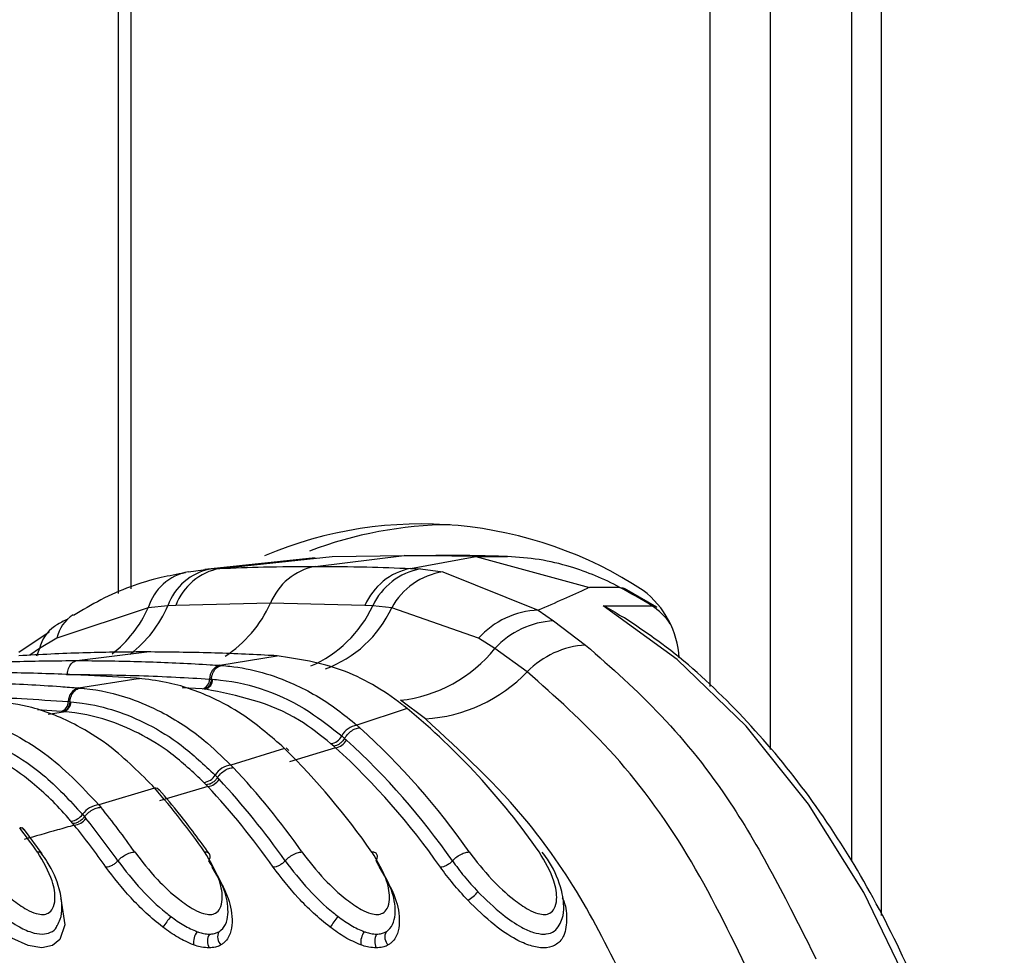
# Model space of a CAD drawing. Header units: millimetres. Extents: x 20 to 19889, y 40 to 15516.
# Tile 26 of 115: x 6806 to 6852, y 5895 to 5938. Entities that reach past the tile are written whole.
import ezdxf

# ---------------------------------------------------------------- set-up
doc = ezdxf.new("R2010")
doc.units = ezdxf.units.MM
doc.header["$LTSCALE"] = 2

msp = doc.modelspace()

# ---------------------------------------------------------------- linework, layer by layer
at = {"color": 7, "linetype": 'Continuous', "lineweight": 25}
for p, q in [((6810.595, 6410.022), (6810.595, 5911.6)), ((6844.694, 6410.022), (6844.694, 5899.184)), ((6815.312, 5912.76), (6820.548, 5913.313)), ((6819.754, 5912.856), (6823.884, 5913.367)), ((6820.548, 5913.313), (6823.884, 5913.367)), ((6827.22, 5913.313), (6823.884, 5913.367)), ((6823.884, 5913.367), (6825.36, 5913.367)), ((6824.191, 5912.76), (6827.22, 5913.313)), ((6827.22, 5913.313), (6832.506, 5911.88)), ((6827.22, 5913.313), (6828.696, 5913.313)), ((6819.744, 5913.258), (6814.622, 5912.707)), ((6813.863, 5912.599), (6814.885, 5912.734)), ((6814.885, 5912.734), (6815.312, 5912.76)), ((6824.191, 5912.76), (6824.646, 5912.734)), ((6824.646, 5912.734), (6825.694, 5912.599)), ((6825.694, 5912.599), (6830.129, 5910.819)), ((6833.921, 5911.88), (6832.506, 5911.88)), ((6835.646, 5910.96), (6834.142, 5911.826)), ((6812.9, 5911.022), (6811.988, 5910.932)), ((6813.267, 5911.043), (6812.9, 5911.022)), ((6817.67, 5911.138), (6813.267, 5911.043)), ((6822.067, 5911.043), (6817.67, 5911.138)), ((6822.429, 5911.022), (6822.067, 5911.043)), ((6823.31, 5910.932), (6822.429, 5911.022)), ((6833.14, 5911.026), (6835.403, 5911.026)), ((6811.988, 5910.932), (6807.736, 5909.515)), ((6827.349, 5909.515), (6823.31, 5910.932)), ((6830.129, 5910.819), (6830.841, 5910.323)), ((6830.841, 5910.323), (6832.329, 5909.2)), ((6807.383, 5909.804), (6805.974, 5908.847)), ((6807.736, 5909.515), (6806.932, 5909.041)), ((6828.114, 5909.041), (6827.349, 5909.515)), ((6808.672, 5908.474), (6811.928, 5908.877)), ((6829.614, 5907.955), (6828.114, 5909.041)), ((6815.311, 5908.256), (6817.988, 5908.696)), ((6817.988, 5908.696), (6817.894, 5908.701)), ((6815.311, 5908.256), (6815.398, 5908.25)), ((6808.745, 5907.207), (6811.52, 5907.646)), ((6811.52, 5907.646), (6811.441, 5907.652)), ((6811.587, 5907.643), (6811.509, 5907.649)), ((6811.52, 5907.646), (6811.588, 5907.648)), ((6814.839, 5907.616), (6814.925, 5907.61)), ((6814.925, 5907.61), (6814.982, 5907.606)), ((6808.745, 5907.207), (6808.82, 5907.201)), ((6814.588, 5907.153), (6814.503, 5907.158)), ((6814.646, 5907.149), (6814.589, 5907.153)), ((6808.27, 5906.567), (6808.342, 5906.561)), ((6808.343, 5906.561), (6808.391, 5906.557)), ((6824.877, 5905.765), (6823.715, 5906.629)), ((6808.003, 5906.104), (6807.931, 5906.11)), ((6808.053, 5906.1), (6808.003, 5906.104)), ((6824.035, 5906.241), (6821.693, 5905.468)), ((6824.035, 5906.241), (6823.886, 5906.359)), ((6821.693, 5905.468), (6821.826, 5905.35)), ((6820.613, 5904.504), (6820.487, 5904.613)), ((6820.987, 5904.971), (6821.117, 5904.857)), ((6821.117, 5904.857), (6821.206, 5904.777)), ((6818.323, 5904.392), (6815.832, 5903.619)), ((6818.323, 5904.392), (6818.2, 5904.511)), ((6818.523, 5904.302), (6818.398, 5904.421)), ((6820.699, 5904.426), (6818.557, 5903.764)), ((6820.699, 5904.426), (6820.613, 5904.504)), ((6815.832, 5903.619), (6815.944, 5903.502)), ((6814.685, 5902.699), (6814.579, 5902.81)), ((6815.098, 5903.149), (6815.208, 5903.035)), ((6815.208, 5903.035), (6815.283, 5902.955)), ((6812.286, 5902.545), (6809.687, 5901.774)), ((6812.286, 5902.545), (6812.181, 5902.664)), ((6812.494, 5902.448), (6812.387, 5902.566)), ((6814.757, 5902.623), (6812.507, 5901.962)), ((6814.757, 5902.623), (6814.685, 5902.699)), ((6809.687, 5901.774), (6809.783, 5901.657)), ((6808.485, 5900.899), (6808.393, 5901.01)), ((6808.93, 5901.33), (6809.025, 5901.216)), ((6809.025, 5901.216), (6809.09, 5901.136)), ((6806.22, 5900.6), (6806.128, 5900.719)), ((6807.054, 5899.486), (6806.229, 5900.614)), ((6808.548, 5900.822), (6808.485, 5900.899))]:
    msp.add_line(p, q, dxfattribs=at)
at = {"color": 8, "linetype": 'Continuous', "lineweight": 25}
for p, q in [((6811.181, 6410.022), (6811.181, 5911.816)), ((6838.124, 5907.269), (6838.124, 6410.022)), ((6840.915, 6410.022), (6840.915, 5904.336)), ((6846.078, 6410.022), (6846.078, 5896.619)), ((6806.932, 5909.041), (6806.476, 5908.724)), ((6806.932, 5909.041), (6806.792, 5908.677)), ((6808.183, 5907.832), (6808.222, 5907.832)), ((6814.503, 5907.158), (6813.56, 5907.213)), ((6807.931, 5906.11), (6806.844, 5906.182)), ((6807.33, 5905.988), (6808.053, 5906.1))]:
    msp.add_line(p, q, dxfattribs=at)
at = {"color": 7, "linetype": 'Continuous', "lineweight": 25, "flags": 128}
for points in [[(6833.921, 5911.88), (6834.054, 5911.862), (6834.142, 5911.826)], [(6851.448, 5877.813), (6850.572, 5883.154), (6849.235, 5888.301), (6847.458, 5893.174), (6845.269, 5897.699), (6842.7, 5901.806), (6839.792, 5905.432), (6836.589, 5908.521), (6833.14, 5911.026)]]:
    msp.add_lwpolyline(points, dxfattribs=at)
at = {"color": 8, "linetype": 'Continuous', "lineweight": 25, "flags": 128}
for points in [[(6835.403, 5911.026), (6835.536, 5911.008), (6835.646, 5910.96)], [(6807.914, 5897.427), (6807.929, 5897.399), (6808.102, 5896.19), (6807.875, 5895.514), (6807.533, 5895.225), (6807.038, 5895.12), (6806.41, 5895.228), (6805.643, 5895.578), (6804.641, 5896.281), (6803.431, 5897.42), (6802.242, 5898.872), (6802.242, 5898.872)]]:
    msp.add_lwpolyline(points, dxfattribs=at)
at = {"color": 7, "linetype": 'Continuous', "lineweight": 25}
for centre, radius, start, end in [((6824.69, 5896.072), 18.755, 56.6183, 112.9153), ((6826.124, 5896.179), 18.61, 90.2986, 110.8711), ((6820.299, 5910.072), 2.837, 101.0833, 157.9207), ((6814.248, 5910.279), 2.352, 99.4243, 163.8822), ((6815.375, 5910.159), 2.621, 100.7917, 160.771), ((6815.839, 5910.057), 2.754, 101.0291, 159.0193), ((6824.753, 5909.893), 2.922, 101.1035, 156.8104), ((6825.183, 5909.747), 3.035, 100.1919, 155.1484), ((6826.162, 5909.393), 3.241, 98.3075, 151.6457), ((6821.189, 5888.068), 27.002, 58.2366, 61.8676), ((6832.466, 5908.361), 4.223, 3.247, 52.9685), ((6830.269, 5906.904), 3.917, 92.0503, 138.1975), ((6831.04, 5906.358), 3.97, 92.8636, 137.4809), ((6832.587, 5905.055), 4.153, 93.5527, 135.7091), ((6822.982, 5913.181), 6.593, 276.3792, 321.1019), ((6815.494, 5907.628), 0.655, 106.2508, 181.0589), ((6824.411, 5912.993), 7.243, 273.6931, 315.9259), ((6814.372, 5907.607), 0.468, 286.251, 1.0601), ((6814.514, 5907.597), 0.468, 286.3959, 1.0562), ((6808.929, 5906.574), 0.659, 106.2058, 180.6327), ((6807.799, 5906.562), 0.471, 286.2061, 0.6341), ((6807.92, 5906.552), 0.471, 286.3324, 0.6354), ((6802.975, 5880.709), 33.097, 34.7562, 50.4838), ((6821.816, 5904.542), 0.934, 97.5957, 152.6658), ((6799.154, 5880.238), 33.832, 34.8627, 47.9247), ((6820.396, 5905.269), 0.662, 277.9456, 333.2565), ((6820.613, 5905.091), 0.671, 277.352, 332.0858), ((6798.717, 5880.059), 33.418, 34.8711, 47.7025), ((6794.04, 5879.763), 34.587, 34.9498, 45.4052), ((6798.44, 5879.961), 33.075, 34.8711, 47.7025), ((6815.954, 5902.622), 1.005, 97.0029, 148.3554), ((6790.256, 5879.347), 35.261, 35.0102, 43.2392), ((6814.488, 5903.517), 0.713, 277.3011, 328.9041), ((6814.672, 5903.34), 0.722, 276.7775, 327.8376), ((6789.837, 5879.186), 34.821, 35.0149, 43.0491), ((6812.306, 5902.276), 0.27, 43.399, 94.2145), ((6785.177, 5878.923), 35.958, 35.0569, 41.0677), ((6789.572, 5879.097), 34.464, 35.0149, 43.0491), ((6809.808, 5900.701), 1.08, 96.4483, 144.3849), ((6781.422, 5878.548), 36.583, 35.086, 39.1733), ((6808.304, 5901.77), 0.766, 276.7112, 324.9038), ((6808.463, 5901.593), 0.775, 276.2356, 323.9088), ((6781.021, 5878.402), 36.121, 35.088, 39.0059), ((6806.033, 5900.444), 0.26, 40.7822, 95.229), ((6776.371, 5878.164), 37.234, 35.1043, 37.2511), ((6780.766, 5878.321), 35.751, 35.088, 39.0059), ((6826.024, 5898.815), 1.692, 299.0268, 320.0719), ((6816.428, 5893.732), 4.429, 140.0031, 147.983), ((6824.206, 5893.732), 4.429, 140.0031, 147.983), ((6814.968, 5895.358), 0.877, 144.1867, 186.4639), ((6815.4, 5895.425), 0.658, 149.5575, 207.6788), ((6815.75, 5895.629), 0.538, 153.8435, 224.2876), ((6822.747, 5895.358), 0.877, 144.1867, 186.4639), ((6823.178, 5895.425), 0.658, 149.5575, 207.6788), ((6823.529, 5895.629), 0.538, 153.8435, 224.2876)]:
    msp.add_arc(centre, radius, start, end, dxfattribs=at)
at = {"color": 8, "linetype": 'Continuous', "lineweight": 25}
for centre, radius, start, end in [((6807.653, 5913.306), 5.723, 307.6879, 336.4852), ((6812.455, 5913.485), 5.719, 302.8729, 335.7756), ((6817.341, 5913.385), 5.61, 293.102, 335.0884), ((6833.752, 5908.449), 3.06, 34.6522, 57.3572), ((6809.427, 5909.149), 1.73, 122.7766, 167.7774), ((6806.764, 5913.287), 5.73, 308.1823, 335.7296), ((6818.35, 5913.222), 5.463, 290.128, 335.2172), ((6808.609, 5908.647), 1.723, 124.5371, 166.7645)]:
    msp.add_arc(centre, radius, start, end, dxfattribs=at)
at = {"color": 7, "linetype": 'Continuous', "lineweight": 25}
for points, knots in [([(6828.696, 5913.313), (6828.145, 5913.329), (6827.314, 5913.352), (6826.202, 5913.365), (6825.64, 5913.367), (6825.36, 5913.367)], [0, 0, 0, 0, 0.495025, 0.747513, 1, 1, 1, 1]), ([(6833.921, 5911.88), (6833.921, 5911.88), (6833.176, 5912.278), (6831.934, 5912.789), (6830.174, 5913.211), (6829.189, 5913.279), (6828.696, 5913.313)], [0, 0, 0, 0, 0.000016, 0.44666, 0.723309, 1, 1, 1, 1]), ([(6815.312, 5912.76), (6815.991, 5912.786), (6817.472, 5912.843), (6818.952, 5912.852), (6819.754, 5912.856)], [0, 0, 0, 0, 0.4584832, 1, 1, 1, 1]), ([(6819.754, 5912.856), (6820.555, 5912.852), (6822.035, 5912.843), (6823.513, 5912.786), (6824.191, 5912.76)], [0, 0, 0, 0, 0.541517, 1, 1, 1, 1]), ([(6813.716, 5912.556), (6813.337, 5912.488), (6811.989, 5912.246), (6810.223, 5911.597), (6808.93, 5910.825), (6808.508, 5910.574)], [0, 0, 0, 0, 0.208883, 0.742387, 1, 1, 1, 1]), ([(6832.506, 5911.88), (6832.47, 5911.862), (6831.742, 5911.515), (6830.915, 5911.158), (6830.129, 5910.819)], [0, 0, 0, 0, 0.0503496, 1, 1, 1, 1]), ([(6833.14, 5911.026), (6833.146, 5911.024), (6833.455, 5910.902), (6833.735, 5910.71), (6834.01, 5910.522)], [0, 0, 0, 0, 0.018235, 1, 1, 1, 1]), ([(6808.242, 5910.409), (6808.06, 5910.318), (6807.85, 5910.212), (6807.659, 5910.083), (6807.633, 5910.065)], [0, 0, 0, 0, 0.866299, 1, 1, 1, 1]), ([(6851.803, 5877.756), (6851.681, 5878.672), (6851.33, 5881.321), (6850.411, 5885.605), (6848.916, 5890.479), (6847.008, 5895.07), (6844.72, 5899.311), (6842.084, 5903.146), (6839.127, 5906.495), (6836.411, 5908.952), (6834.638, 5910.122), (6834.016, 5910.533)], [0, 0, 0, 0, 0.0653688, 0.1891972, 0.3131174, 0.437082, 0.561088, 0.6851132, 0.8091035, 0.9329785, 1, 1, 1, 1]), ([(6832.329, 5909.2), (6833.524, 5908.148), (6835.937, 5906.024), (6839.705, 5901.295), (6841.788, 5897.123), (6843.043, 5894.61)], [0, 0, 0, 0, 0.280639, 0.566729, 1, 1, 1, 1]), ([(6811.928, 5908.877), (6811.881, 5908.877), (6810.886, 5908.876), (6808.897, 5908.849), (6806.957, 5908.751), (6805.963, 5908.701)], [0, 0, 0, 0, 0.024033, 0.499895, 1, 1, 1, 1]), ([(6817.894, 5908.701), (6817.846, 5908.704), (6816.852, 5908.762), (6814.864, 5908.852), (6812.923, 5908.868), (6811.928, 5908.877)], [0, 0, 0, 0, 0.024244, 0.500106, 1, 1, 1, 1]), ([(6802.033, 5908.256), (6802.18, 5908.266), (6803.271, 5908.336), (6805.31, 5908.431), (6807.377, 5908.472), (6808.498, 5908.473), (6808.672, 5908.474)], [0, 0, 0, 0, 0.0661, 0.493687, 0.921273, 1, 1, 1, 1]), ([(6808.222, 5907.832), (6808.227, 5907.885), (6808.242, 5908.027), (6808.327, 5908.237), (6808.48, 5908.418), (6808.608, 5908.455), (6808.672, 5908.474)], [0, 0, 0, 0, 0.161092, 0.440728, 0.720364, 1, 1, 1, 1]), ([(6808.672, 5908.474), (6808.846, 5908.473), (6809.967, 5908.472), (6812.034, 5908.431), (6814.073, 5908.336), (6815.164, 5908.266), (6815.311, 5908.256)], [0, 0, 0, 0, 0.078728, 0.506313, 0.933899, 1, 1, 1, 1]), ([(6823.886, 5906.359), (6823.853, 5906.385), (6822.935, 5907.096), (6821.009, 5908.238), (6818.995, 5908.543), (6817.988, 5908.696)], [0, 0, 0, 0, 0.018267, 0.509409, 1, 1, 1, 1]), ([(6811.441, 5907.652), (6810.699, 5907.701), (6809.485, 5907.781), (6807.256, 5907.874), (6805.567, 5907.912), (6804.352, 5907.914), (6804.15, 5907.914)], [0, 0, 0, 0, 0.3055217, 0.5001616, 0.9170821, 1, 1, 1, 1]), ([(6808.222, 5907.832), (6809.339, 5907.822), (6811.022, 5907.806), (6813.228, 5907.714), (6814.316, 5907.648), (6814.839, 5907.616)], [0, 0, 0, 0, 0.50631, 0.762623, 1, 1, 1, 1]), ([(6814.925, 5907.61), (6814.932, 5907.662), (6814.952, 5907.805), (6815.045, 5908.014), (6815.205, 5908.195), (6815.334, 5908.232), (6815.399, 5908.25)], [0, 0, 0, 0, 0.160966, 0.440644, 0.720322, 1, 1, 1, 1]), ([(6815.398, 5908.25), (6815.527, 5908.239), (6816.664, 5908.141), (6818.517, 5907.607), (6820.462, 5906.487), (6821.393, 5905.716), (6821.693, 5905.468)], [0, 0, 0, 0, 0.058111, 0.513481, 0.843245, 1, 1, 1, 1]), ([(6839.961, 5893.9), (6839.036, 5895.797), (6837.16, 5899.644), (6833.63, 5904.387), (6830.912, 5906.802), (6829.614, 5907.955)], [0, 0, 0, 0, 0.336897, 0.683326, 1, 1, 1, 1]), ([(6800.894, 5907.511), (6801.741, 5907.505), (6803.062, 5907.496), (6805.401, 5907.419), (6807.171, 5907.325), (6808.467, 5907.228), (6808.745, 5907.207)], [0, 0, 0, 0, 0.32369, 0.504431, 0.893531, 1, 1, 1, 1]), ([(6818.2, 5904.511), (6817.597, 5905.027), (6816.566, 5905.911), (6814.751, 5906.893), (6813.12, 5907.465), (6811.954, 5907.597), (6811.52, 5907.646)], [0, 0, 0, 0, 0.296146, 0.5073, 0.816527, 1, 1, 1, 1]), ([(6814.982, 5907.606), (6815.104, 5907.596), (6816.644, 5907.463), (6818.756, 5906.733), (6820.492, 5905.362), (6820.987, 5904.971)], [0, 0, 0, 0, 0.058019, 0.731528, 1, 1, 1, 1]), ([(6808.342, 5906.561), (6808.35, 5906.613), (6808.371, 5906.756), (6808.465, 5906.965), (6808.626, 5907.146), (6808.756, 5907.183), (6808.82, 5907.201)], [0, 0, 0, 0, 0.161001, 0.440667, 0.720334, 1, 1, 1, 1]), ([(6808.82, 5907.201), (6808.882, 5907.196), (6809.666, 5907.124), (6810.944, 5906.837), (6812.82, 5906.024), (6814.407, 5904.998), (6815.423, 5904.015), (6815.832, 5903.619)], [0, 0, 0, 0, 0.02498, 0.311752, 0.510885, 0.803406, 1, 1, 1, 1]), ([(6820.487, 5904.613), (6820.005, 5904.998), (6818.211, 5906.429), (6816.152, 5906.845), (6814.646, 5907.149)], [0, 0, 0, 0, 0.268949, 1, 1, 1, 1]), ([(6800.444, 5906.87), (6801.76, 5906.856), (6803.643, 5906.835), (6806.251, 5906.71), (6807.543, 5906.619), (6808.27, 5906.567)], [0, 0, 0, 0, 0.5044252, 0.721113, 1, 1, 1, 1]), ([(6812.181, 5902.664), (6811.491, 5903.349), (6810.39, 5904.442), (6808.482, 5905.607), (6806.732, 5906.338), (6805.423, 5906.518), (6804.841, 5906.598)], [0, 0, 0, 0, 0.3165846, 0.5053512, 0.7800803, 1, 1, 1, 1]), ([(6808.391, 5906.557), (6808.567, 5906.539), (6809.784, 5906.415), (6811.543, 5905.824), (6813.595, 5904.567), (6814.583, 5903.635), (6815.098, 5903.149)], [0, 0, 0, 0, 0.073597, 0.507112, 0.742765, 1, 1, 1, 1]), ([(6802.062, 5906.154), (6802.259, 5906.131), (6803.172, 5906.028), (6804.571, 5905.631), (6806.065, 5904.895), (6807.773, 5903.797), (6808.875, 5902.633), (6809.687, 5901.774)], [0, 0, 0, 0, 0.071059, 0.328707, 0.508594, 0.637825, 1, 1, 1, 1]), ([(6814.579, 5902.81), (6814.076, 5903.282), (6813.113, 5904.185), (6811.117, 5905.401), (6809.406, 5905.968), (6808.224, 5906.083), (6808.053, 5906.1)], [0, 0, 0, 0, 0.257471, 0.493197, 0.926487, 1, 1, 1, 1]), ([(6834.584, 5892.624), (6833.873, 5894.103), (6832.437, 5897.088), (6829.285, 5901.726), (6826.539, 5904.243), (6824.877, 5905.765)], [0, 0, 0, 0, 0.279346, 0.564006, 1, 1, 1, 1]), ([(6801.624, 5905.51), (6801.761, 5905.496), (6803.104, 5905.351), (6804.989, 5904.667), (6807.277, 5903.113), (6808.33, 5901.978), (6808.93, 5901.33)], [0, 0, 0, 0, 0.0516718, 0.5050665, 0.7175116, 1, 1, 1, 1]), ([(6821.117, 5904.857), (6821.145, 5904.9), (6821.222, 5905.019), (6821.394, 5905.187), (6821.619, 5905.324), (6821.757, 5905.341), (6821.826, 5905.35)], [0, 0, 0, 0, 0.161268, 0.440845, 0.720423, 1, 1, 1, 1]), ([(6808.393, 5901.01), (6808.351, 5901.06), (6807.789, 5901.725), (6806.724, 5902.754), (6804.441, 5904.369), (6802.587, 5904.771), (6801.283, 5905.053)], [0, 0, 0, 0, 0.021195, 0.282969, 0.495586, 1, 1, 1, 1]), ([(6815.208, 5903.035), (6815.238, 5903.076), (6815.322, 5903.188), (6815.503, 5903.347), (6815.736, 5903.477), (6815.874, 5903.494), (6815.944, 5903.502)], [0, 0, 0, 0, 0.161233, 0.440822, 0.720411, 1, 1, 1, 1]), ([(6815.208, 5903.035), (6815.173, 5902.989), (6815.103, 5902.898), (6814.964, 5902.789), (6814.817, 5902.714), (6814.729, 5902.704), (6814.685, 5902.699)], [0, 0, 0, 0, 0.249999, 0.499999, 0.749999, 1, 1, 1, 1]), ([(6814.833, 5899.486), (6814.375, 5900.116), (6813.625, 5901.148), (6812.817, 5902.093), (6812.502, 5902.462)], [0, 0, 0, 0, 0.609908, 1, 1, 1, 1]), ([(6809.025, 5901.216), (6809.057, 5901.255), (6809.146, 5901.361), (6809.335, 5901.511), (6809.574, 5901.633), (6809.714, 5901.649), (6809.783, 5901.657)], [0, 0, 0, 0, 0.1612107, 0.4408071, 0.7204036, 1, 1, 1, 1]), ([(6809.025, 5901.216), (6808.988, 5901.173), (6808.914, 5901.087), (6808.768, 5900.984), (6808.617, 5900.913), (6808.529, 5900.904), (6808.485, 5900.899)], [0, 0, 0, 0, 0.249999, 0.499999, 0.749999, 1, 1, 1, 1]), ([(6808.548, 5900.822), (6808.287, 5900.748), (6807.515, 5900.529), (6806.734, 5900.309), (6806.216, 5900.163)], [0, 0, 0, 0, 0.336526, 1, 1, 1, 1]), ([(6803.58, 5899.577), (6803.911, 5899.149), (6804.5, 5898.385), (6805.495, 5897.46), (6806.251, 5896.931), (6806.754, 5896.704), (6807.106, 5896.651), (6807.378, 5896.73), (6807.584, 5896.967), (6807.691, 5897.463), (6807.555, 5898.361), (6807.102, 5899.123), (6806.833, 5899.577)], [0, 0, 0, 0, 0.181549, 0.323795, 0.40885, 0.462296, 0.504185, 0.545984, 0.60056, 0.677304, 0.807908, 1, 1, 1, 1]), ([(6807.044, 5899.478), (6807.03, 5899.501), (6806.993, 5899.563), (6806.895, 5899.572), (6806.833, 5899.577)], [0, 0, 0, 0, 0.363524, 1, 1, 1, 1]), ([(6810.578, 5899.165), (6810.612, 5899.202), (6810.706, 5899.3), (6810.903, 5899.44), (6811.148, 5899.554), (6811.288, 5899.569), (6811.358, 5899.577)], [0, 0, 0, 0, 0.161092, 0.440728, 0.720364, 1, 1, 1, 1]), ([(6811.358, 5899.577), (6811.689, 5899.149), (6812.278, 5898.385), (6813.273, 5897.46), (6814.029, 5896.931), (6814.532, 5896.704), (6814.884, 5896.651), (6815.156, 5896.73), (6815.362, 5896.967), (6815.469, 5897.463), (6815.333, 5898.361), (6814.88, 5899.123), (6814.611, 5899.577)], [0, 0, 0, 0, 0.181549, 0.323795, 0.40885, 0.462296, 0.504185, 0.545984, 0.60056, 0.677304, 0.807908, 1, 1, 1, 1]), ([(6814.806, 5899.165), (6814.823, 5899.202), (6814.87, 5899.3), (6814.872, 5899.44), (6814.79, 5899.554), (6814.67, 5899.569), (6814.611, 5899.577)], [0, 0, 0, 0, 0.161092, 0.440728, 0.720364, 1, 1, 1, 1]), ([(6818.356, 5899.165), (6818.39, 5899.202), (6818.484, 5899.3), (6818.681, 5899.44), (6818.926, 5899.554), (6819.066, 5899.569), (6819.136, 5899.577)], [0, 0, 0, 0, 0.161092, 0.440728, 0.720364, 1, 1, 1, 1]), ([(6819.136, 5899.577), (6819.467, 5899.149), (6820.056, 5898.385), (6821.051, 5897.46), (6821.807, 5896.931), (6822.31, 5896.704), (6822.662, 5896.651), (6822.934, 5896.73), (6823.14, 5896.967), (6823.247, 5897.463), (6823.112, 5898.361), (6822.659, 5899.123), (6822.389, 5899.577)], [0, 0, 0, 0, 0.181549, 0.323795, 0.40885, 0.462296, 0.504185, 0.545984, 0.60056, 0.677304, 0.807908, 1, 1, 1, 1]), ([(6822.585, 5899.165), (6822.602, 5899.202), (6822.648, 5899.3), (6822.65, 5899.44), (6822.568, 5899.554), (6822.449, 5899.569), (6822.389, 5899.577)], [0, 0, 0, 0, 0.161092, 0.440728, 0.720364, 1, 1, 1, 1]), ([(6826.134, 5899.165), (6826.168, 5899.202), (6826.262, 5899.3), (6826.459, 5899.44), (6826.704, 5899.554), (6826.844, 5899.569), (6826.915, 5899.577)], [0, 0, 0, 0, 0.161092, 0.440728, 0.720364, 1, 1, 1, 1]), ([(6826.915, 5899.577), (6827.245, 5899.149), (6827.834, 5898.385), (6828.829, 5897.46), (6829.585, 5896.932), (6830.088, 5896.704), (6830.44, 5896.651), (6830.712, 5896.73), (6830.918, 5896.967), (6831.025, 5897.462), (6830.89, 5898.361), (6830.437, 5899.123), (6830.167, 5899.577)], [0, 0, 0, 0, 0.181496, 0.323762, 0.408831, 0.462283, 0.504169, 0.545965, 0.600528, 0.677267, 0.807828, 1, 1, 1, 1]), ([(6831.102, 5896.18), (6831.154, 5896.282), (6831.297, 5896.564), (6831.336, 5897.172), (6831.17, 5898.087), (6830.771, 5898.957), (6830.395, 5899.465), (6830.313, 5899.575)], [0, 0, 0, 0, 0.094055, 0.259838, 0.522335, 0.896083, 1, 1, 1, 1]), ([(6802.799, 5899.165), (6803.15, 5898.71), (6803.785, 5897.884), (6804.894, 5896.831), (6805.819, 5896.161), (6806.527, 5895.827), (6807.069, 5895.727), (6807.465, 5895.827), (6807.704, 5895.989), (6807.746, 5896.147), (6807.755, 5896.18)], [0, 0, 0, 0, 0.2555302, 0.4634116, 0.6109353, 0.7144478, 0.8020014, 0.8871076, 0.9762903, 1, 1, 1, 1]), ([(6807.762, 5896.176), (6807.811, 5896.266), (6807.953, 5896.529), (6808.002, 5897.107), (6807.864, 5897.995), (6807.493, 5898.863), (6807.11, 5899.386), (6807.015, 5899.516)], [0, 0, 0, 0, 0.085373, 0.248767, 0.504091, 0.876386, 1, 1, 1, 1]), ([(6810.578, 5899.165), (6810.922, 5898.717), (6811.557, 5897.892), (6812.471, 5897.018), (6812.96, 5896.637), (6813.036, 5896.579)], [0, 0, 0, 0, 0.500688, 0.922786, 1, 1, 1, 1]), ([(6815.267, 5895.867), (6815.302, 5895.889), (6815.468, 5895.998), (6815.721, 5896.423), (6815.715, 5897.106), (6815.462, 5898.079), (6815.082, 5898.709), (6814.806, 5899.165)], [0, 0, 0, 0, 0.041437, 0.201296, 0.499179, 0.63727, 1, 1, 1, 1]), ([(6818.356, 5899.165), (6818.7, 5898.717), (6819.335, 5897.892), (6820.25, 5897.018), (6820.738, 5896.637), (6820.814, 5896.579)], [0, 0, 0, 0, 0.500688, 0.922786, 1, 1, 1, 1]), ([(6823.045, 5895.867), (6823.08, 5895.889), (6823.246, 5895.998), (6823.499, 5896.423), (6823.493, 5897.106), (6823.24, 5898.079), (6822.86, 5898.709), (6822.585, 5899.165)], [0, 0, 0, 0, 0.041437, 0.201296, 0.499179, 0.63727, 1, 1, 1, 1]), ([(6826.134, 5899.165), (6826.31, 5898.925), (6826.662, 5898.446), (6827.102, 5897.968), (6827.321, 5897.729)], [0, 0, 0, 0, 0.500117, 1, 1, 1, 1]), ([(6812.673, 5896.08), (6812.668, 5896.084), (6812.134, 5896.491), (6811.124, 5897.434), (6810.388, 5898.393), (6810.02, 5898.872)], [0, 0, 0, 0, 0.005036, 0.503601, 1, 1, 1, 1]), ([(6814.946, 5898.872), (6815.239, 5898.384), (6815.645, 5897.709), (6815.911, 5896.653), (6815.905, 5895.889), (6815.607, 5895.409), (6815.407, 5895.281), (6815.365, 5895.253)], [0, 0, 0, 0, 0.35082, 0.485426, 0.783992, 0.954198, 1, 1, 1, 1]), ([(6820.451, 5896.08), (6820.446, 5896.084), (6819.912, 5896.491), (6818.902, 5897.434), (6818.166, 5898.393), (6817.798, 5898.872)], [0, 0, 0, 0, 0.005036, 0.503601, 1, 1, 1, 1]), ([(6822.724, 5898.872), (6823.017, 5898.384), (6823.423, 5897.709), (6823.69, 5896.653), (6823.683, 5895.889), (6823.385, 5895.409), (6823.185, 5895.281), (6823.143, 5895.253)], [0, 0, 0, 0, 0.35082, 0.485426, 0.783992, 0.954198, 1, 1, 1, 1]), ([(6826.845, 5897.336), (6826.61, 5897.592), (6826.141, 5898.103), (6825.764, 5898.615), (6825.576, 5898.872)], [0, 0, 0, 0, 0.5001821, 1, 1, 1, 1]), ([(6827.321, 5897.729), (6827.694, 5897.362), (6828.32, 5896.745), (6829.238, 5896.115), (6829.9, 5895.818), (6830.281, 5895.751), (6830.612, 5895.769), (6830.906, 5895.867), (6831.034, 5896.076), (6831.098, 5896.181)], [0, 0, 0, 0, 0.291237, 0.489432, 0.611355, 0.727822, 0.757058, 0.878406, 1, 1, 1, 1]), ([(6813.036, 5896.579), (6813.236, 5896.433), (6813.636, 5896.141), (6814.05, 5895.961), (6814.257, 5895.871)], [0, 0, 0, 0, 0.500365, 1, 1, 1, 1]), ([(6820.814, 5896.579), (6821.014, 5896.433), (6821.414, 5896.141), (6821.828, 5895.961), (6822.035, 5895.871)], [0, 0, 0, 0, 0.500365, 1, 1, 1, 1]), ([(6814.096, 5895.259), (6813.85, 5895.366), (6813.367, 5895.574), (6812.901, 5895.914), (6812.673, 5896.08)], [0, 0, 0, 0, 0.511867, 1, 1, 1, 1]), ([(6821.875, 5895.259), (6821.628, 5895.366), (6821.146, 5895.574), (6820.679, 5895.914), (6820.451, 5896.08)], [0, 0, 0, 0, 0.511867, 1, 1, 1, 1]), ([(6814.257, 5895.871), (6814.281, 5895.863), (6814.384, 5895.827), (6814.583, 5895.774), (6814.743, 5895.764), (6814.832, 5895.759)], [0, 0, 0, 0, 0.121302, 0.507466, 1, 1, 1, 1]), ([(6814.832, 5895.759), (6814.912, 5895.764), (6815.059, 5895.774), (6815.194, 5895.826), (6815.255, 5895.86), (6815.267, 5895.867)], [0, 0, 0, 0, 0.492803, 0.897023, 1, 1, 1, 1]), ([(6822.035, 5895.871), (6822.059, 5895.863), (6822.162, 5895.827), (6822.362, 5895.774), (6822.521, 5895.764), (6822.61, 5895.759)], [0, 0, 0, 0, 0.121302, 0.507466, 1, 1, 1, 1]), ([(6822.61, 5895.759), (6822.69, 5895.764), (6822.837, 5895.774), (6822.972, 5895.826), (6823.033, 5895.86), (6823.045, 5895.867)], [0, 0, 0, 0, 0.492803, 0.897023, 1, 1, 1, 1]), ([(6814.816, 5895.12), (6814.704, 5895.126), (6814.504, 5895.138), (6814.254, 5895.205), (6814.127, 5895.249), (6814.096, 5895.259)], [0, 0, 0, 0, 0.4965535, 0.8807999, 1, 1, 1, 1]), ([(6815.365, 5895.253), (6815.35, 5895.245), (6815.273, 5895.203), (6815.103, 5895.138), (6814.918, 5895.126), (6814.816, 5895.12)], [0, 0, 0, 0, 0.101098, 0.503376, 1, 1, 1, 1]), ([(6822.595, 5895.12), (6822.482, 5895.126), (6822.282, 5895.138), (6822.032, 5895.205), (6821.905, 5895.249), (6821.875, 5895.259)], [0, 0, 0, 0, 0.496554, 0.8808, 1, 1, 1, 1]), ([(6823.143, 5895.253), (6823.128, 5895.245), (6823.051, 5895.203), (6822.881, 5895.138), (6822.696, 5895.126), (6822.595, 5895.12)], [0, 0, 0, 0, 0.1010985, 0.5033758, 1, 1, 1, 1])]:
    msp.add_open_spline(points, degree=3, knots=knots, dxfattribs=at)
for points in [[(6814.925, 5907.61), (6814.915, 5907.552), (6814.897, 5907.437), (6814.818, 5907.292), (6814.712, 5907.186), (6814.63, 5907.164), (6814.589, 5907.153)], [(6808.342, 5906.561), (6808.333, 5906.503), (6808.313, 5906.388), (6808.233, 5906.243), (6808.127, 5906.137), (6808.045, 5906.115), (6808.004, 5906.104)], [(6821.117, 5904.857), (6821.085, 5904.809), (6821.02, 5904.713), (6820.886, 5904.598), (6820.743, 5904.519), (6820.656, 5904.509), (6820.613, 5904.504)], [(6810.578, 5899.165), (6810.538, 5899.125), (6810.459, 5899.045), (6810.308, 5898.95), (6810.153, 5898.884), (6810.065, 5898.876), (6810.02, 5898.872)], [(6818.356, 5899.165), (6818.316, 5899.125), (6818.237, 5899.045), (6818.086, 5898.95), (6817.931, 5898.884), (6817.843, 5898.876), (6817.798, 5898.872)], [(6826.134, 5899.165), (6826.095, 5899.125), (6826.016, 5899.045), (6825.865, 5898.95), (6825.71, 5898.884), (6825.621, 5898.876), (6825.576, 5898.872)]]:
    msp.add_open_spline(points, degree=3, dxfattribs=at)
at = {"color": 8, "linetype": 'Continuous', "lineweight": 25}
msp.add_open_spline([(6831.246, 5897.438), (6831.25, 5897.431), (6831.419, 5897.107), (6831.464, 5896.487), (6831.4, 5895.735), (6831.037, 5895.27), (6830.654, 5895.132), (6830.238, 5895.11), (6829.768, 5895.191), (6828.981, 5895.541), (6827.946, 5896.249), (6827.25, 5896.936), (6826.845, 5897.336)], degree=3, knots=[0, 0, 0, 0, 0.00313, 0.147219, 0.29236, 0.396462, 0.485579, 0.507363, 0.593614, 0.680418, 0.813552, 1, 1, 1, 1], dxfattribs=at)

doc.saveas('drawing.dxf')
